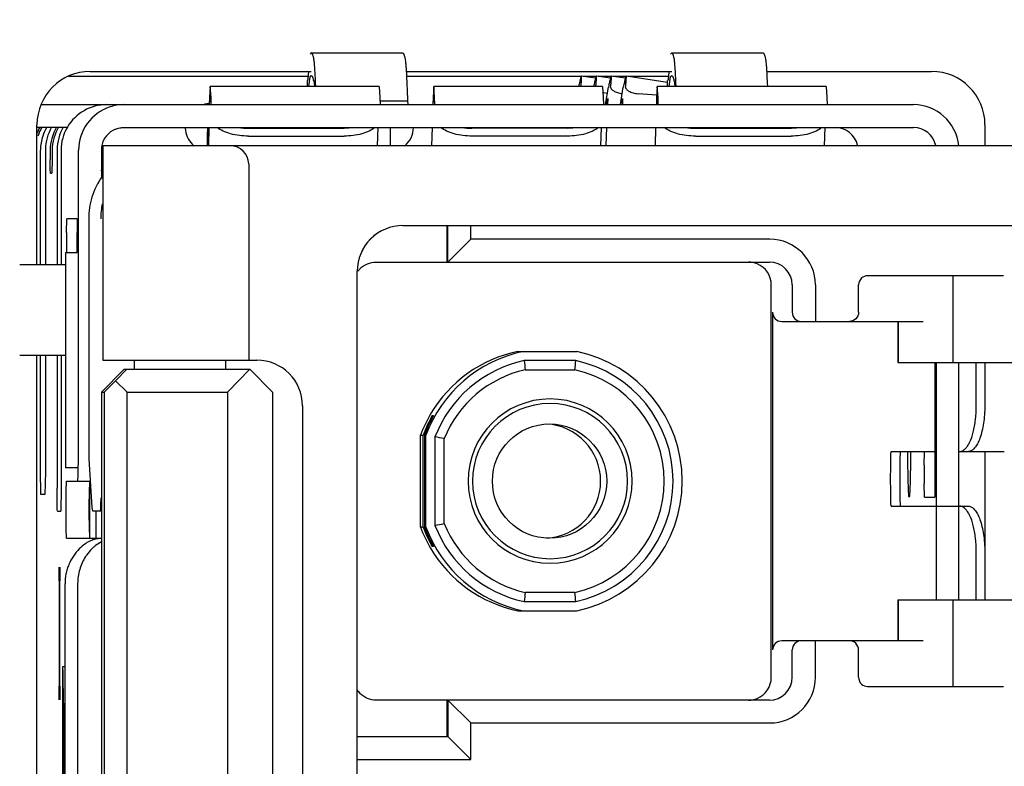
# Model space of a CAD drawing. Header units: inches. Extents: x 0 to 22, y 0 to 17.
# Tile 22 of 65: x 2.016 to 2.441, y 12.928 to 13.25. Entities that reach past the tile are written whole.
import ezdxf

# ---------------------------------------------------------------- set-up
doc = ezdxf.new("R2010")
doc.units = ezdxf.units.IN
doc.header["$LTSCALE"] = 1.21
doc.header["$MEASUREMENT"] = 0
doc.layers.get('0').update_dxf_attribs({"linetype": 'CONTINUOUS'})
doc.layers.add('DETAIL', color=7, linetype='CONTINUOUS')
doc.styles.get("Standard").update_dxf_attribs({"font": 'txt', "width": 0.8})
doc.dimstyles.get("Standard").update_dxf_attribs({"dimtxt": 0.125, "dimasz": 0.18, "dimexe": 0.18, "dimexo": 0.0625, "dimgap": 0.09, "dimtad": 0, "dimtih": 1, "dimtoh": 1, "dimdec": 3, "dimzin": 4, "dimdsep": 46, "dimtxsty": 'STANDARD', "dimblk": '_FILLED', "dimblk1": '_FILLED', "dimblk2": '_FILLED', "dimcen": 0.09, "dimadec": 0, "dimazin": 0, "dimtol": 1, "dimtp": 0.01, "dimtm": 0.01, "dimtfac": 1, "dimtdec": 3, "dimtofl": 0, "dimtmove": 0, "dimatfit": 3, "dimldrblk": '_FILLED', "dimfxl": 1, "dimtolj": 1, "dimtzin": 4, "dimarcsym": 0})

# ---------------------------------------------------------------- blocks, each defined once
blk = doc.blocks.new('_FILLED')
at = {"color": 0, "linetype": 'BYBLOCK'}
blk.add_solid([(0, 0), (-1, 0.1736111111), (-1, -0.1736111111)], dxfattribs=at)

msp = doc.modelspace()

# ---------------------------------------------------------------- linework, layer by layer
at = {"color": 7, "linetype": 'CONTINUOUS'}
for p, q in [((2.1422386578, 13.2355866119), (2.1417348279, 13.2350734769)), ((2.142238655, 13.2355866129), (2.1816022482, 13.2355866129)), ((2.297724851, 13.2355866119), (2.2972210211, 13.2350734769)), ((2.2977248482, 13.2355866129), (2.3370884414, 13.2355866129)), ((2.1408544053, 13.2254427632), (2.0375315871, 13.2254427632)), ((2.1412184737, 13.2211194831), (2.1417348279, 13.2252309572)), ((2.1417348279, 13.2252309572), (2.1422386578, 13.2257440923)), ((2.258806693, 13.2254427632), (2.1833109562, 13.2254427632)), ((2.2648870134, 13.2245920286), (2.2588076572, 13.2255554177)), ((2.2652379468, 13.2254427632), (2.2595183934, 13.2254427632)), ((2.2713182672, 13.2245920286), (2.2652389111, 13.2255554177)), ((2.2716692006, 13.2254427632), (2.2659496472, 13.2254427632)), ((2.2777495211, 13.2245920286), (2.2716701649, 13.2255554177)), ((2.2781004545, 13.2254427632), (2.272380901, 13.2254427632)), ((2.2959775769, 13.2227235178), (2.2781014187, 13.2255554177)), ((2.2963405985, 13.2254427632), (2.2788121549, 13.2254427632)), ((2.2967046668, 13.2211194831), (2.2972210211, 13.2252309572)), ((2.2972210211, 13.2252309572), (2.297724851, 13.2257440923)), ((2.0986577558, 13.2210087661), (2.0983361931, 13.2162616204)), ((2.1714804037, 13.2210087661), (2.0986577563, 13.2210087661)), ((2.0989793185, 13.2162616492), (2.0986577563, 13.2210087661)), ((2.1404913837, 13.2237216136), (2.1404913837, 13.2210087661)), ((2.1405373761, 13.2236866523), (2.1404913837, 13.2237216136)), ((2.1432807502, 13.2235463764), (2.1435871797, 13.2212542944)), ((2.1714804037, 13.2210087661), (2.1718019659, 13.2162616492)), ((2.1950985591, 13.2210087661), (2.1947769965, 13.2162616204)), ((2.2679212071, 13.2210087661), (2.1950985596, 13.2210087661)), ((2.1954201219, 13.2162616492), (2.1950985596, 13.2210087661)), ((2.2679212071, 13.2210087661), (2.2682427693, 13.2162616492)), ((2.2692348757, 13.2132380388), (2.2704296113, 13.220782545)), ((2.2756716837, 13.2132731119), (2.2768608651, 13.220782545)), ((2.2915393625, 13.2210087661), (2.2912177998, 13.2162616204)), ((2.3643620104, 13.2210087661), (2.291539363, 13.2210087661)), ((2.2918609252, 13.2162616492), (2.291539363, 13.2210087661)), ((2.2959775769, 13.2210087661), (2.2959775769, 13.2237216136)), ((2.2960235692, 13.2236866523), (2.2959775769, 13.2237216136)), ((2.2987669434, 13.2235463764), (2.2990733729, 13.2212542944)), ((2.3643620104, 13.2210087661), (2.3646835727, 13.2162616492)), ((2.0983361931, 13.2162616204), (2.0982411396, 13.2132380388)), ((2.0983863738, 13.213296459), (2.0986577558, 13.2170717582)), ((2.0986577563, 13.2170717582), (2.0989291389, 13.2132964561)), ((2.0990743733, 13.2132380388), (2.0989793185, 13.2162616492)), ((2.1718019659, 13.2162616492), (2.1718970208, 13.2132380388)), ((2.1947769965, 13.2162616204), (2.1946819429, 13.2132380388)), ((2.1948271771, 13.213296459), (2.1950985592, 13.2170717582)), ((2.1950985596, 13.2170717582), (2.1953699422, 13.2132964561)), ((2.1955151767, 13.2132380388), (2.1954201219, 13.2162616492)), ((2.2682427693, 13.2162616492), (2.2683378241, 13.2132380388)), ((2.2699812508, 13.2179857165), (2.2684494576, 13.2182658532)), ((2.2694644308, 13.2137000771), (2.2701269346, 13.2158343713)), ((2.2701307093, 13.2158340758), (2.2700798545, 13.2133125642)), ((2.2701269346, 13.2158343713), (2.2701306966, 13.2158339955)), ((2.2763096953, 13.2152972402), (2.2765581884, 13.2158343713)), ((2.2765619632, 13.2158340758), (2.2765064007, 13.2132603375)), ((2.2765581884, 13.2158343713), (2.2765619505, 13.2158339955)), ((2.291296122, 13.217359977), (2.2832980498, 13.2179432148)), ((2.2912177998, 13.2162616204), (2.2911227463, 13.2132380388)), ((2.2912679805, 13.213296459), (2.2915393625, 13.2170717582)), ((2.291539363, 13.2170717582), (2.2918107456, 13.2132964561)), ((2.29195598, 13.2132380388), (2.2918609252, 13.2162616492)), ((2.3646835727, 13.2162616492), (2.3647786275, 13.2132380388)), ((2.0256080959, 13.2132380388), (2.4020015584, 13.2132380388)), ((2.1718019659, 13.214881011), (2.1837467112, 13.214881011)), ((2.1837467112, 13.214881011), (2.1838745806, 13.2132380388)), ((2.27580657, 13.2133125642), (2.2763096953, 13.2152972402)), ((2.0371788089, 13.2033955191), (2.023881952, 13.2033955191)), ((2.0615064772, 13.2033955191), (2.4020015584, 13.2033955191)), ((2.0975285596, 13.199852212), (2.097587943, 13.2033846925)), ((2.0979317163, 13.2033955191), (2.0976841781, 13.1955215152)), ((2.0980746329, 13.2033955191), (2.0978270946, 13.1955215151)), ((2.1151392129, 13.2030781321), (2.1564709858, 13.2030781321)), ((2.1564709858, 13.2030781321), (2.1607853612, 13.203380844)), ((2.1708972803, 13.2033955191), (2.1706497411, 13.1955214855)), ((2.1763200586, 13.2033955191), (2.176255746, 13.199852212)), ((2.1943725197, 13.2033955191), (2.1941249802, 13.195521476)), ((2.1942678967, 13.1955214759), (2.1945154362, 13.2033955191)), ((2.2529117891, 13.2030781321), (2.2115800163, 13.2030781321)), ((2.2529117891, 13.2030781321), (2.2572261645, 13.203380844)), ((2.2673380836, 13.2033955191), (2.2670905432, 13.1955214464)), ((2.2694453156, 13.1956171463), (2.2697601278, 13.2033955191)), ((2.290813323, 13.2033955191), (2.2905657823, 13.1955214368)), ((2.2907086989, 13.1955214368), (2.2909562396, 13.2033955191)), ((2.3080208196, 13.2030781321), (2.3493525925, 13.2030781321)), ((2.3493525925, 13.2030781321), (2.3536669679, 13.203380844)), ((2.363778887, 13.2033955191), (2.3635313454, 13.1955214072)), ((2.0975285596, 13.1955215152), (2.0975285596, 13.199852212)), ((2.1151034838, 13.1996685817), (2.1564352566, 13.1996685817)), ((2.176255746, 13.199852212), (2.176255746, 13.1955214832)), ((2.25287606, 13.1996685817), (2.2115442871, 13.1996685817)), ((2.3079850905, 13.1996685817), (2.3493168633, 13.1996685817)), ((2.0522399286, 13.1955215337), (2.052239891, 13.1030018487)), ((2.4796568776, 13.1955213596), (2.0522399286, 13.1955215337)), ((2.0254035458, 13.144340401), (2.0254035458, 13.1935529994)), ((2.0275187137, 13.1935529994), (2.0275187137, 13.144340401)), ((2.0296052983, 13.1935529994), (2.0296052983, 13.1896159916)), ((2.0304627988, 13.1935529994), (2.0304627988, 13.1896159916)), ((2.0325493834, 13.1935529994), (2.0325493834, 13.144340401)), ((2.0342999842, 13.1935529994), (2.0342999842, 13.144340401)), ((2.0418246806, 13.0705215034), (2.0418246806, 13.1935529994)), ((2.0516655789, 13.1935529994), (2.0516655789, 13.1814346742)), ((2.0296366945, 13.1854402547), (2.0296052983, 13.1896159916)), ((2.0304627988, 13.1896159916), (2.0303556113, 13.1837104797)), ((2.1152320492, 13.1876474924), (2.1152320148, 13.1030018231)), ((2.0297124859, 13.1837104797), (2.0296366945, 13.1854402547)), ((2.0297124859, 13.1837104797), (2.0303556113, 13.1837104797)), ((2.0366510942, 13.1581199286), (2.0367582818, 13.1640254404)), ((2.0411815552, 13.1640254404), (2.0367582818, 13.1640254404)), ((2.0411815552, 13.1640254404), (2.0412887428, 13.1581199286)), ((2.046210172, 13.1640254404), (2.046210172, 13.0604200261)), ((2.1817726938, 13.1610726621), (2.4754799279, 13.1610725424)), ((2.2007945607, 13.1610726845), (2.2007945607, 13.1492616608)), ((2.2011161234, 13.145324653), (2.2011161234, 13.1610726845)), ((2.2111356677, 13.1551671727), (2.2111356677, 13.1610726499)), ((2.0366510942, 13.1581199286), (2.0366510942, 13.1502459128)), ((2.0412887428, 13.1502459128), (2.0412887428, 13.1581199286)), ((2.2011161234, 13.145324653), (2.2111356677, 13.1551671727)), ((2.3400514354, 13.1551671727), (2.2111356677, 13.1551671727)), ((2.0361672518, 13.1494070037), (2.0361672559, 13.0564936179)), ((2.0361688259, 13.1494070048), (2.0412410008, 13.1494070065)), ((2.2007945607, 13.1492616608), (2.2007231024, 13.145324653)), ((2.0164406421, 13.144340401), (2.036167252, 13.144340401)), ((2.1702163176, 13.145324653), (2.3398727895, 13.145324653)), ((2.1620874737, 12.7142222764), (2.1620876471, 13.1413876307)), ((2.4408440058, 13.1394191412), (2.3822253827, 13.1394191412)), ((2.4191583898, 13.1020175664), (2.4191583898, 13.1394191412)), ((2.3407099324, 12.9661907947), (2.3407099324, 13.1354821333)), ((2.3497136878, 13.1354821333), (2.3497136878, 13.1236711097)), ((2.3597332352, 13.1354821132), (2.3597332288, 13.1197341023)), ((2.3783445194, 13.1236711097), (2.3783445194, 13.1354821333)), ((2.3412815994, 13.1236711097), (2.3412815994, 12.9780018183)), ((2.3452179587, 13.1197341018), (2.4062863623, 13.1197341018)), ((2.3952944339, 13.1197341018), (2.3952944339, 13.1020175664)), ((2.3956096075, 13.1020175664), (2.3956096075, 13.1197341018)), ((2.0361672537, 13.1049703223), (2.0164406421, 13.1049703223)), ((2.0254035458, 13.0549061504), (2.0254035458, 13.1049703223)), ((2.0275187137, 13.1049703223), (2.0275187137, 13.0549061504)), ((2.0325493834, 13.1049703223), (2.0325493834, 13.0477603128)), ((2.0342999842, 13.1049703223), (2.0342999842, 13.0477603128)), ((2.2313410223, 13.1067419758), (2.2567641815, 13.1067419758)), ((2.052239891, 13.1030018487), (2.1187775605, 13.1030018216)), ((2.0660302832, 13.0990648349), (2.0660302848, 13.1030018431)), ((2.105400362, 13.0990648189), (2.1054003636, 13.1030018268)), ((2.2563544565, 13.1028049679), (2.2340731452, 13.1028049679)), ((2.3952944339, 13.1020175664), (2.4704067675, 13.1020175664)), ((2.4111993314, 13.1020175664), (2.4111993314, 13.0636317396)), ((2.4118424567, 13.1020175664), (2.4118424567, 12.9996553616)), ((2.421683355, 12.9996553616), (2.421683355, 13.1020175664)), ((2.4291225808, 13.0833169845), (2.4291225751, 13.1020175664)), ((2.4327971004, 13.1020175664), (2.4327971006, 13.0833168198)), ((2.0517131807, 13.0892223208), (2.061554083, 13.0990648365)), ((2.0578305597, 13.0941435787), (2.0626616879, 13.0990648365)), ((2.061554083, 13.0990648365), (2.1158025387, 13.0990648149)), ((2.1158025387, 13.0990648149), (2.1061402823, 13.0892222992)), ((2.1158025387, 13.0990648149), (2.125464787, 13.0892222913)), ((2.234569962, 13.0988679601), (2.2560005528, 13.0988679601)), ((2.0528207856, 13.0892223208), (2.0578305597, 13.0941435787)), ((2.0628403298, 13.0892223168), (2.0578305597, 13.0941435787)), ((2.0517131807, 13.0892223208), (2.0517130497, 12.7663876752)), ((2.0517131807, 13.0892223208), (2.0528207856, 13.0892223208)), ((2.0528207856, 13.0892223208), (2.0528206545, 12.7663876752)), ((2.0628401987, 12.7663876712), (2.0628403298, 13.0892223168)), ((2.0628403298, 13.0892223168), (2.1061402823, 13.0892222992)), ((2.1061402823, 13.0892222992), (2.1061401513, 12.7663876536)), ((2.125464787, 13.0892222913), (2.125464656, 12.7663876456)), ((2.1384634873, 13.0833167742), (2.138463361, 12.7722931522)), ((2.1944509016, 13.0780162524), (2.1944509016, 13.0790870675)), ((2.1944509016, 13.0790870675), (2.1950225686, 13.0790870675)), ((2.1893569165, 13.0310375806), (2.1893569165, 13.0706353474)), ((2.1893569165, 13.0706353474), (2.1905145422, 13.0706353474)), ((2.1905145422, 13.0310375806), (2.1905145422, 13.0706353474)), ((2.1910862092, 13.0706353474), (2.1910862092, 13.0310375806)), ((2.1910862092, 13.0706353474), (2.1916793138, 13.0706353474)), ((2.1916793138, 13.0310375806), (2.1916793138, 13.0706353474)), ((2.1956156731, 13.0699177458), (2.1956156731, 13.0317551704)), ((2.1996234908, 13.0325007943), (2.1996234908, 13.0691721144)), ((2.3924173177, 13.0636318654), (2.4111993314, 13.063631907)), ((2.4066688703, 13.0577262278), (2.4067760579, 13.0636317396)), ((2.4111993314, 13.0636317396), (2.4113065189, 13.0577262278)), ((2.421683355, 13.0636319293), (2.4412364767, 13.0636317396)), ((2.0462115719, 13.0604215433), (2.0462108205, 13.0604013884)), ((2.0462108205, 13.0604013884), (2.0476345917, 13.0393826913)), ((2.0255132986, 13.0458251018), (2.0254035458, 13.0549061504)), ((2.0275187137, 13.0549061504), (2.0273400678, 13.0450636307)), ((2.0412410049, 13.0564936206), (2.03616883, 13.056493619)), ((2.4066688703, 13.0577262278), (2.4066688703, 13.049852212)), ((2.4113065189, 13.0577262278), (2.4113065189, 13.049852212)), ((2.0366886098, 13.050836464), (2.0468587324, 13.050836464)), ((2.0465295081, 13.050836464), (2.0463097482, 13.0407164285)), ((2.0465302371, 13.050836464), (2.0465302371, 13.0262301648)), ((2.4067760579, 13.0439467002), (2.4066688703, 13.049852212)), ((2.4113065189, 13.049852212), (2.4111993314, 13.0439467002)), ((2.0255821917, 13.0450636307), (2.0255132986, 13.0458251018)), ((2.0326591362, 13.0386792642), (2.0325493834, 13.0477603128)), ((2.0342999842, 13.0477603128), (2.0341213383, 13.0379177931)), ((2.0273400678, 13.0450636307), (2.0255821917, 13.0450636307)), ((2.051376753, 13.0391943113), (2.0514272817, 13.0419781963)), ((2.4067760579, 13.0439467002), (2.4111993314, 13.0439467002)), ((2.0327280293, 13.0379177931), (2.0326591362, 13.0386792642)), ((2.0327280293, 13.0379177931), (2.0341213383, 13.0379177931)), ((2.0476345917, 13.0393826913), (2.0478195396, 13.0380411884)), ((2.0478195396, 13.0380411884), (2.05171316, 13.0380411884)), ((2.0494451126, 13.0262301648), (2.0494451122, 13.0380411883)), ((2.0513262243, 13.0380411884), (2.051376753, 13.0391943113)), ((2.392417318, 13.0400098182), (2.4257298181, 13.0400098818)), ((2.4243588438, 13.0389348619), (2.423889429, 13.0393353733)), ((2.0463094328, 13.0364489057), (2.0465295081, 13.0262301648)), ((2.1905145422, 13.0310375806), (2.1893569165, 13.0310375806)), ((2.1916793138, 13.0310375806), (2.1910862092, 13.0310375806)), ((2.0366886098, 13.0262301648), (2.0366118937, 13.0269790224)), ((2.0366886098, 13.0262301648), (2.0517131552, 13.0262301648)), ((2.051688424, 13.0247084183), (2.0491774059, 13.0230565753)), ((2.1944509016, 13.0225858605), (2.1944509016, 13.0236566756)), ((2.1950225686, 13.0225858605), (2.1944509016, 13.0225858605)), ((2.4291226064, 12.9996553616), (2.4291226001, 13.0203248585)), ((2.4327971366, 13.0203246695), (2.4327971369, 12.9996553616)), ((2.0334104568, 13.0078124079), (2.0335176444, 13.0137179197)), ((2.0336962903, 13.0137179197), (2.0338034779, 13.0078124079)), ((2.0334104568, 13.0078124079), (2.0334104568, 12.9623644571)), ((2.0338034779, 12.9623644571), (2.0338034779, 13.0078124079)), ((2.0359889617, 12.8490648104), (2.0359889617, 13.0065451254)), ((2.0414417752, 13.0065451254), (2.0414417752, 12.8490648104)), ((2.2340731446, 12.9988679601), (2.2563544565, 12.9988679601)), ((2.2560005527, 13.0028049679), (2.234569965, 13.0028049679)), ((2.3952944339, 12.9996553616), (2.4704067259, 12.9996553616)), ((2.3952944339, 12.9996553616), (2.3952944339, 12.9819388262)), ((2.3956096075, 12.9819388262), (2.3956096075, 12.9996553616)), ((2.4191583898, 12.9622537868), (2.4191583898, 12.9996553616)), ((2.2313410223, 12.9949309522), (2.2567641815, 12.9949309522)), ((2.4062863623, 12.9819388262), (2.3452179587, 12.9819388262)), ((2.359733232, 12.9661907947), (2.359733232, 12.9819388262)), ((2.3497136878, 12.9661907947), (2.3497136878, 12.9780018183)), ((2.3783445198, 12.9661907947), (2.3783445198, 12.9780018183)), ((2.0350063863, 12.9708150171), (2.0349232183, 12.9701354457)), ((2.0349232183, 12.9701354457), (2.0349232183, 12.8854747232)), ((2.0350062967, 12.9708153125), (2.0359889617, 12.9708153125)), ((2.0335176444, 12.9564589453), (2.0334104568, 12.9623644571)), ((2.0338034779, 12.9623644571), (2.0336962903, 12.9564589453)), ((2.3822253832, 12.9622537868), (2.4408440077, 12.9622537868)), ((2.3398727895, 12.956348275), (2.1702163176, 12.956348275)), ((2.2007231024, 12.956348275), (2.2007945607, 12.9524112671)), ((2.2011161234, 12.956348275), (2.2011161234, 12.9406002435)), ((2.2111356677, 12.9465057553), (2.2011161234, 12.956348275)), ((2.0352921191, 12.9550672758), (2.0352921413, 12.9005428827)), ((2.2007945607, 12.9524112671), (2.2007945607, 12.9406002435)), ((2.2111356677, 12.9307577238), (2.2111356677, 12.9465057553)), ((2.2111356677, 12.9465057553), (2.3400514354, 12.9465057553)), ((2.1620990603, 12.9406002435), (2.2011161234, 12.9406002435)), ((2.2111356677, 12.9307577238), (2.2011161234, 12.9406002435)), ((2.1620990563, 12.9307577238), (2.2111356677, 12.9307577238))]:
    msp.add_line(p, q, dxfattribs=at)
at = {"color": 3, "linetype": 'CONTINUOUS'}
for p, q in [((2.046881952, 13.2275601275), (2.1422386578, 13.2275601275)), ((2.1831848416, 13.2275601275), (2.297724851, 13.2275601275)), ((2.3386710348, 13.2275601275), (2.409881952, 13.2275601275)), ((2.023881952, 13.144340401), (2.023881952, 13.2045601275)), ((2.432881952, 13.2045601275), (2.432881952, 13.1955213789)), ((2.023881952, 12.7506396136), (2.023881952, 13.1049703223)), ((2.432881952, 13.0636317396), (2.432881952, 12.9996553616))]:
    msp.add_line(p, q, dxfattribs=at)
at = {"color": 7, "linetype": 'CONTINUOUS'}
msp.add_circle((2.2450387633, 13.0508356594), 0.0246451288, dxfattribs=at)
at = {"color": 3, "linetype": 'CONTINUOUS'}
for centre, start, end in [((2.046881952, 13.2045601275), 90, 180), ((2.409881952, 13.2045601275), 0, 90)]:
    msp.add_arc(centre, 0.023, start, end, dxfattribs=at)
at = {"color": 7, "linetype": 'CONTINUOUS'}
for centre, radius, start, end in [((2.1254237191, 13.2193234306), 0.0183495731, 13.3052342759, 14.0330993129), ((2.2809099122, 13.2193234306), 0.0183495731, 13.3052342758, 14.0330993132), ((2.2709403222, 13.2279548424), 0.0100040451, 253.6810344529, 255.5824979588), ((2.0539836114, 13.1935555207), 0.0196825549, 90.0053286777, 149.6489494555), ((2.0615110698, 13.1935527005), 0.019686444, 108.0691000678, 179.9991301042), ((2.061521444, 13.1934668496), 0.0197711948, 90.0433727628, 108.02051508), ((2.0981419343, 13.2032750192), 0.0103580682, 99.2424074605, 101.2896114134), ((2.0981280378, 13.2033664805), 0.0102655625, 92.1351835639, 99.2478416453), ((2.0981155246, 13.2036000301), 0.0100317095, 90.0022356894, 92.1134624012), ((2.3356299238, 13.1982802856), 0.0679385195, 166.8814372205, 167.2167759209), ((2.4020002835, 13.193555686), 0.0196820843, 5.7949354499, 89.996288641), ((2.0421476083, 13.1935516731), 0.0196886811, 149.6460759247, 159.0571221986), ((2.0429720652, 13.1935675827), 0.0196521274, 149.6372763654, 161.9540678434), ((2.0450586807, 13.193567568), 0.0196521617, 149.6374265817, 161.9562808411), ((2.0472014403, 13.1935545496), 0.019682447, 149.6451853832, 178.6714916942), ((2.0493072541, 13.1935493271), 0.0197019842, 149.6604809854, 179.9893202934), ((2.0501597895, 13.1935506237), 0.0196969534, 149.6562995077, 179.9930894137), ((2.0522494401, 13.1935497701), 0.0197000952, 149.6588030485, 179.1998704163), ((2.0539969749, 13.1935506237), 0.0196969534, 149.6562995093, 179.9930894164), ((2.0981233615, 13.2033973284), 0.0102423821, 181.6337103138, 224.9793251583), ((2.1151102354, 13.2338316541), 0.0307535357, 261.9540005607, 270.0539869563), ((2.1760502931, 13.2033962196), 0.0102388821, 308.6293139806, 359.9960804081), ((2.2115510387, 13.2338316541), 0.0307535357, 261.9540005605, 270.0539869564), ((2.3079918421, 13.2338316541), 0.0307535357, 261.9540005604, 270.0539869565), ((2.3683297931, 13.193555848), 0.0098394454, 12.6041834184, 89.999422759), ((2.4020014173, 13.1935558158), 0.0098394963, 11.7548110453, 89.9991779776), ((2.0451935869, 13.1935357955), 0.0197902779, 161.9897960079, 178.9987197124), ((2.0615056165, 13.1935568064), 0.0098381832, 112.6844050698, 168.0391806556), ((2.0614869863, 13.1935483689), 0.0098214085, 167.9685025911, 179.9729865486), ((2.0981091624, 13.2033892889), 0.010226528, 225.0036957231, 231.3930120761), ((2.1073580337, 13.1876474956), 0.0078740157, 359.99997674, 89.9999767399), ((2.0448089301, 13.1935528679), 0.0194053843, 179.0292727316, 179.9996115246), ((2.04694173, 13.1935527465), 0.0194230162, 178.6484120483, 179.9992539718), ((2.0519468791, 13.193552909), 0.0193974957, 179.196661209, 179.9997328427), ((2.0558270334, 13.1718994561), 0.0196850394, 100.6144658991, 102.313995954), ((2.0691532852, 13.1758263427), 0.0197114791, 150.1897617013, 153.9119057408), ((2.0829124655, 13.16408353), 0.0314852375, 168.4385403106, 180.1057103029), ((2.1817726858, 13.1413876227), 0.0196850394, 89.9999767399, 179.99997674), ((2.1817841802, 13.1413876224), 0.0196850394, 89.9999767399, 179.99997674), ((2.3400482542, 13.135482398), 0.0196849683, 359.9991709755, 89.9902610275), ((2.35738262, 13.1502469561), 0.3207315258, 180.0001863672, 180.1524957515), ((1.7205626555, 13.1502469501), 0.3207260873, 359.8471492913, 359.999814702), ((2.3308656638, 13.1354812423), 0.0098442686, 0.0051855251, 67.3034197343), ((2.3398719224, 13.1354830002), 0.0098417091, 359.9949529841, 89.9949522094), ((2.1702277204, 13.135477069), 0.0098533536, 135.0213479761, 143.888730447), ((2.3452184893, 13.1236709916), 0.0039368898, 179.9982814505, 269.9922792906), ((2.2452194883, 13.0508426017), 0.0570814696, 101.6802092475, 159.7116416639), ((2.2428952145, 13.0508474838), 0.0570762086, 101.6793565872, 149.522932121), ((2.2452018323, 13.050836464), 0.0570893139, 281.6851348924, 78.3148651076), ((2.1187780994, 13.0833167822), 0.0196850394, 359.99997674, 89.9533387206), ((2.2452190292, 13.0508423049), 0.0531446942, 102.1063890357, 158.9652683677), ((3.1854354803, 13.2208589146), 0.9586589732, 187.0736376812, 187.3108054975), ((1.3124072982, 13.1856734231), 0.9475776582, 354.7438931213, 354.9829063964), ((2.2452014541, 13.0508354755), 0.0531534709, 282.1123470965, 77.8876529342), ((2.2452899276, 13.0508419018), 0.0492079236, 102.582796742, 158.1298045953), ((2.2452737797, 13.0508373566), 0.0492162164, 282.5889294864, 77.411070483), ((2.2452916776, 13.0508364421), 0.0354337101, 90.0103790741, 269.989620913), ((2.2452555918, 13.0508364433), 0.0334651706, 90.0103790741, 269.989620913), ((2.2452434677, 13.0508364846), 0.0334651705, 270.0103790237, 89.9896209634), ((2.2452788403, 13.0508364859), 0.0354337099, 270.0103790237, 89.9896209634), ((2.2430621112, 13.0507565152), 0.0572661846, 149.5291845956, 159.6881038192), ((2.2441495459, 13.0507975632), 0.0571861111, 150.3505660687, 159.7022610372), ((2.2447212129, 13.0507975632), 0.0571861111, 150.3505660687, 159.7022610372), ((2.2424224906, 13.050836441), 0.024645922, 273.0600649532, 86.9446897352), ((2.0936268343, 12.5105770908), 0.56856283, 79.2555365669, 79.6663474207), ((2.0672366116, 13.04169032), 0.0158119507, 172.7333541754, 178.9568012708), ((2.7188838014, 13.0385329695), 0.6725775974, 179.8139943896, 180.1775382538), ((2.2430621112, 13.0509164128), 0.0572661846, 200.3118961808, 210.4708154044), ((2.2441495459, 13.0508753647), 0.0571861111, 200.2977389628, 209.6494339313), ((2.2447212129, 13.0508753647), 0.0571861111, 200.2977389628, 209.6494339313), ((2.2452194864, 13.0508303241), 0.0570814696, 200.2883569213, 258.3197921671), ((2.0936290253, 13.5910896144), 0.5685563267, 280.3335476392, 280.744363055), ((2.2452190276, 13.0508306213), 0.0531446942, 201.0347304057, 257.8936121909), ((2.2452899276, 13.0508310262), 0.0492079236, 201.8701954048, 257.4172032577), ((2.0603303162, 13.0089976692), 0.0179454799, 128.4249182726, 130.8799028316), ((2.2428952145, 13.0508254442), 0.0570762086, 210.477067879, 258.3206434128), ((2.0624702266, 13.0069359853), 0.0209246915, 145.1347129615, 147.2640450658), ((3.1854357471, 12.8808130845), 0.958659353, 172.6891414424, 172.9263091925), ((1.3124067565, 12.9159994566), 0.9475782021, 5.0170936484, 5.2561067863), ((2.3452184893, 12.9780019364), 0.0039368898, 90.0077207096, 180.0017185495), ((2.3308656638, 12.9661916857), 0.0098442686, 292.6965802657, 359.9948144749), ((2.3398719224, 12.9661899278), 0.0098417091, 270.0050477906, 0.0050470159), ((2.3400481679, 12.9661905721), 0.0196850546, 270.0090313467, 0.0005893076), ((2.170248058, 12.9662128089), 0.009879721, 212.7786376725, 224.9648169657)]:
    msp.add_arc(centre, radius, start, end, dxfattribs=at)
for centre, major_axis, ratio, start_param, end_param in [((2.3537215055, 13.1236711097), (0.0040078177, -0), 0.982332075, -3.1415926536, -1.5707963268), ((2.0522379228, 13.0065451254), (0, 0.0196850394), 0.7952748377, 0.2946906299, 0.7002383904), ((2.3537215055, 12.9780018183), (0.0040078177, 0), 0.982332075, 1.5707963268, 3.1415926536)]:
    msp.add_ellipse(centre, major_axis=major_axis, ratio=ratio, start_param=start_param, end_param=end_param, dxfattribs=at)
for points, knots in [([(2.1432807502, 13.2333888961), (2.1432399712, 13.2335611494), (2.143159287, 13.2338832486), (2.1430303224, 13.2343303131), (2.1429015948, 13.2347092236), (2.1427731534, 13.2350202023), (2.1426450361, 13.2352640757), (2.1425163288, 13.2354417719), (2.1423843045, 13.2355564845), (2.1422836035, 13.2355866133), (2.1422386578, 13.2355866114)], [0, 0, 0, 0, 0.2106376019, 0.3950476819, 0.5535340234, 0.6865894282, 0.7950702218, 0.8805973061, 0.9465170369, 1, 1, 1, 1]), ([(2.1441505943, 13.2213224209), (2.1440885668, 13.2228354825), (2.1439922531, 13.224980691), (2.1438414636, 13.2276726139), (2.143734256, 13.2293147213), (2.1436262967, 13.2307011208), (2.1435185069, 13.2318297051), (2.1434109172, 13.2326981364), (2.1433280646, 13.2331890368), (2.1432807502, 13.2333888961)], [0, 0, 0, 0, 0.3752955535, 0.5321628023, 0.6681774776, 0.7831128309, 0.8767904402, 0.949099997, 1, 1, 1, 1]), ([(2.181602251, 13.2355866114), (2.1816471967, 13.2355866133), (2.1817478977, 13.2355564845), (2.181879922, 13.2354417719), (2.1820086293, 13.2352640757), (2.1821367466, 13.2350202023), (2.182265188, 13.2347092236), (2.1823939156, 13.2343303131), (2.1825228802, 13.2338832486), (2.1826035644, 13.2335611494), (2.1826443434, 13.2333888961)], [0, 0, 0, 0, 0.0534829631, 0.1194026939, 0.2049297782, 0.3134105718, 0.4464659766, 0.6049523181, 0.7893623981, 1, 1, 1, 1]), ([(2.1826443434, 13.2333888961), (2.1826725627, 13.2332696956), (2.1827255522, 13.2329936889), (2.1828298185, 13.2322962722), (2.1829517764, 13.2311526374), (2.1830897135, 13.229458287), (2.1832265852, 13.2273387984), (2.1833622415, 13.2248001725), (2.1834955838, 13.2218499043), (2.1836261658, 13.2184977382), (2.1837066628, 13.2161299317), (2.1837467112, 13.214881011)], [0, 0, 0, 0, 0.0198096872, 0.0454171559, 0.1140283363, 0.2057394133, 0.3203292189, 0.4574853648, 0.6168632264, 0.7979231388, 1, 1, 1, 1]), ([(2.2987669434, 13.2333888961), (2.2987261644, 13.2335611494), (2.2986454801, 13.2338832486), (2.2985165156, 13.2343303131), (2.298387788, 13.2347092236), (2.2982593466, 13.2350202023), (2.2981312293, 13.2352640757), (2.298002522, 13.2354417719), (2.2978704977, 13.2355564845), (2.2977697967, 13.2355866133), (2.297724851, 13.2355866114)], [0, 0, 0, 0, 0.2106376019, 0.3950476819, 0.5535340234, 0.6865894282, 0.7950702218, 0.8805973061, 0.9465170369, 1, 1, 1, 1]), ([(2.2996367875, 13.2213224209), (2.29957476, 13.2228354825), (2.2994784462, 13.224980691), (2.2993276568, 13.2276726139), (2.2992204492, 13.2293147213), (2.2991124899, 13.2307011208), (2.2990047, 13.2318297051), (2.2988971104, 13.2326981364), (2.2988142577, 13.2331890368), (2.2987669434, 13.2333888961)], [0, 0, 0, 0, 0.3752955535, 0.5321628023, 0.6681774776, 0.7831128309, 0.8767904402, 0.949099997, 1, 1, 1, 1]), ([(2.3370884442, 13.2355866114), (2.3371333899, 13.2355866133), (2.3372340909, 13.2355564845), (2.3373661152, 13.2354417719), (2.3374948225, 13.2352640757), (2.3376229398, 13.2350202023), (2.3377513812, 13.2347092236), (2.3378801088, 13.2343303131), (2.3380090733, 13.2338832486), (2.3380897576, 13.2335611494), (2.3381305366, 13.2333888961)], [0, 0, 0, 0, 0.0534829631, 0.1194026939, 0.2049297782, 0.3134105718, 0.4464659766, 0.6049523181, 0.7893623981, 1, 1, 1, 1]), ([(2.3381305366, 13.2333888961), (2.3381778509, 13.2331890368), (2.3382607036, 13.2326981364), (2.3383682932, 13.2318297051), (2.3384760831, 13.2307011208), (2.3385840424, 13.2293147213), (2.33869125, 13.2276726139), (2.3388420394, 13.224980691), (2.3389383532, 13.2228354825), (2.3390003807, 13.2213224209)], [0, 0, 0, 0, 0.050900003, 0.1232095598, 0.2168871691, 0.3318225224, 0.4678371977, 0.6247044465, 1, 1, 1, 1]), ([(2.1410045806, 13.2274470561), (2.1409873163, 13.227163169), (2.1409530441, 13.2266311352), (2.1408978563, 13.2258873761), (2.1408424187, 13.225252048), (2.1407870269, 13.2247258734), (2.1407317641, 13.2243095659), (2.1406830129, 13.2240315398), (2.1406415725, 13.2238653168), (2.140613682, 13.22378077), (2.1405868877, 13.2237234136), (2.1405637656, 13.2236956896), (2.1405517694, 13.2236897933)], [0, 0, 0, 0, 0.2243397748, 0.4205256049, 0.5882636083, 0.727374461, 0.8377949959, 0.9195445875, 0.9497496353, 0.9729665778, 0.9894562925, 1, 1, 1, 1]), ([(2.1422386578, 13.2257440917), (2.1422810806, 13.2257440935), (2.1423753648, 13.2257176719), (2.1425008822, 13.225615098), (2.1426230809, 13.2254554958), (2.1427446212, 13.2252365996), (2.1428663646, 13.2249575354), (2.1429883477, 13.2246175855), (2.1431105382, 13.2242165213), (2.1431870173, 13.2239274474), (2.143225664, 13.2237728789)], [0, 0, 0, 0, 0.0556167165, 0.1230198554, 0.2092908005, 0.3178771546, 0.4504940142, 0.6080635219, 0.7911212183, 1, 1, 1, 1]), ([(2.2588076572, 13.2255554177), (2.2587960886, 13.2255572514), (2.2587753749, 13.2255440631), (2.2587550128, 13.2255194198), (2.2587254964, 13.2254742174), (2.2586874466, 13.2253944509), (2.2586386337, 13.2252711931), (2.258584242, 13.2251124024), (2.2584970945, 13.2248310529), (2.2583767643, 13.2243912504), (2.2582193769, 13.2237593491), (2.2580411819, 13.2229920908), (2.2578429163, 13.2220938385), (2.257706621, 13.221451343), (2.257635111, 13.221109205)], [0, 0, 0, 0, 0.0076009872, 0.0135698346, 0.0212947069, 0.0423076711, 0.0709373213, 0.1072424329, 0.15121846, 0.2620470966, 0.4030731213, 0.5737915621, 0.7731784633, 1, 1, 1, 1]), ([(2.2585643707, 13.221109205), (2.2586006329, 13.2214458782), (2.2586668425, 13.2220786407), (2.2587521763, 13.2229655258), (2.2588167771, 13.223725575), (2.25886002, 13.2243546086), (2.2588800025, 13.2247955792), (2.2588832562, 13.2250806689), (2.2588802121, 13.2252431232), (2.2588716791, 13.2253711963), (2.2588600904, 13.2254560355), (2.2588460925, 13.2255064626), (2.2588344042, 13.2255353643), (2.2588189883, 13.2255536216), (2.2588076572, 13.2255554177)], [0, 0, 0, 0, 0.2268810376, 0.4262707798, 0.5969642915, 0.7379435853, 0.8487130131, 0.8926620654, 0.92894636, 0.9575655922, 0.9785846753, 0.9863222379, 0.9923132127, 1, 1, 1, 1]), ([(2.2652389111, 13.2255554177), (2.2652273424, 13.2255572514), (2.2652066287, 13.2255440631), (2.2651862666, 13.2255194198), (2.2651567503, 13.2254742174), (2.2651187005, 13.2253944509), (2.2650698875, 13.2252711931), (2.2650154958, 13.2251124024), (2.2649283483, 13.2248310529), (2.2648080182, 13.2243912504), (2.2646506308, 13.2237593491), (2.2644724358, 13.2229920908), (2.2642741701, 13.2220938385), (2.2641378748, 13.221451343), (2.2640663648, 13.221109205)], [0, 0, 0, 0, 0.0076009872, 0.0135698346, 0.0212947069, 0.0423076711, 0.0709373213, 0.1072424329, 0.15121846, 0.2620470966, 0.4030731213, 0.5737915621, 0.7731784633, 1, 1, 1, 1]), ([(2.2649956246, 13.221109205), (2.2650318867, 13.2214458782), (2.2650980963, 13.2220786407), (2.2651834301, 13.2229655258), (2.265248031, 13.223725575), (2.2652912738, 13.2243546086), (2.2653112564, 13.2247955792), (2.2653145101, 13.2250806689), (2.2653114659, 13.2252431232), (2.265302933, 13.2253711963), (2.2652913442, 13.2254560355), (2.2652773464, 13.2255064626), (2.265265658, 13.2255353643), (2.2652502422, 13.2255536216), (2.2652389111, 13.2255554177)], [0, 0, 0, 0, 0.2268810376, 0.4262707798, 0.5969642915, 0.7379435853, 0.8487130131, 0.8926620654, 0.92894636, 0.9575655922, 0.9785846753, 0.9863222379, 0.9923132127, 1, 1, 1, 1]), ([(2.2716701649, 13.2255554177), (2.271658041, 13.2255573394), (2.2716363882, 13.2255427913), (2.2716152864, 13.2255163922), (2.271584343, 13.2254675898), (2.2715444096, 13.2253817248), (2.2714668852, 13.2251810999), (2.2713596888, 13.2248334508), (2.2712161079, 13.2243029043), (2.2710495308, 13.2236238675), (2.2708604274, 13.2228001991), (2.2706500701, 13.2218368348), (2.2705053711, 13.2211481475), (2.2704294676, 13.220781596)], [0, 0, 0, 0, 0.0074283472, 0.0133525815, 0.0210513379, 0.0420502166, 0.0707002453, 0.1510805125, 0.2620748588, 0.4032951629, 0.5741458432, 0.7734761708, 1, 1, 1, 1]), ([(2.2713912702, 13.220781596), (2.2714308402, 13.2211424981), (2.2715032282, 13.2218211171), (2.2715969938, 13.2227726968), (2.2716685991, 13.2235889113), (2.2717173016, 13.2242648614), (2.2717407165, 13.2247388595), (2.2717458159, 13.2250453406), (2.2717436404, 13.225219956), (2.2717355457, 13.2253576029), (2.271724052, 13.2254487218), (2.2717097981, 13.2255029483), (2.2716979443, 13.2255337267), (2.2716820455, 13.2255535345), (2.2716701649, 13.2255554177)], [0, 0, 0, 0, 0.2265878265, 0.4259226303, 0.5967478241, 0.737924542, 0.848860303, 0.8928722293, 0.9292002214, 0.9578377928, 0.9788397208, 0.9865490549, 0.9924927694, 1, 1, 1, 1]), ([(2.2781014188, 13.2255554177), (2.2780892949, 13.2255573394), (2.278067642, 13.2255427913), (2.2780465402, 13.2255163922), (2.2780155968, 13.2254675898), (2.2779756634, 13.2253817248), (2.277898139, 13.2251810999), (2.2777909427, 13.2248334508), (2.2776473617, 13.2243029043), (2.2774807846, 13.2236238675), (2.2772916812, 13.2228001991), (2.2770813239, 13.2218368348), (2.276936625, 13.2211481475), (2.2768607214, 13.220781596)], [0, 0, 0, 0, 0.0074283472, 0.0133525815, 0.0210513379, 0.0420502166, 0.0707002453, 0.1510805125, 0.2620748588, 0.4032951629, 0.5741458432, 0.7734761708, 1, 1, 1, 1]), ([(2.277822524, 13.220781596), (2.2778620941, 13.2211424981), (2.277934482, 13.2218211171), (2.2780282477, 13.2227726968), (2.278099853, 13.2235889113), (2.2781485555, 13.2242648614), (2.2781719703, 13.2247388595), (2.2781770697, 13.2250453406), (2.2781748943, 13.225219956), (2.2781667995, 13.2253576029), (2.2781553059, 13.2254487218), (2.278141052, 13.2255029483), (2.2781291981, 13.2255337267), (2.2781132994, 13.2255535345), (2.2781014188, 13.2255554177)], [0, 0, 0, 0, 0.2265878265, 0.4259226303, 0.5967478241, 0.737924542, 0.848860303, 0.8928722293, 0.9292002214, 0.9578377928, 0.9788397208, 0.9865490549, 0.9924927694, 1, 1, 1, 1]), ([(2.2964907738, 13.2274470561), (2.2964735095, 13.227163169), (2.2964392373, 13.2266311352), (2.2963840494, 13.2258873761), (2.2963286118, 13.225252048), (2.29627322, 13.2247258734), (2.2962179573, 13.2243095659), (2.2961692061, 13.2240315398), (2.2961277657, 13.2238653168), (2.2960998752, 13.22378077), (2.2960730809, 13.2237234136), (2.2960499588, 13.2236956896), (2.2960379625, 13.2236897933)], [0, 0, 0, 0, 0.2243397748, 0.4205256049, 0.5882636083, 0.727374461, 0.8377949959, 0.9195445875, 0.9497496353, 0.9729665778, 0.9894562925, 1, 1, 1, 1]), ([(2.297724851, 13.2257440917), (2.2977672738, 13.2257440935), (2.2978615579, 13.2257176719), (2.2979870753, 13.225615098), (2.2981092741, 13.2254554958), (2.2982308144, 13.2252365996), (2.2983525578, 13.2249575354), (2.2984745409, 13.2246175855), (2.2985967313, 13.2242165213), (2.2986732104, 13.2239274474), (2.2987118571, 13.2237728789)], [0, 0, 0, 0, 0.0556167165, 0.1230198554, 0.2092908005, 0.3178771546, 0.4504940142, 0.6080635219, 0.7911212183, 1, 1, 1, 1]), ([(2.2713912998, 13.2207818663), (2.2713841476, 13.2207166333), (2.271388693, 13.2205786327), (2.2714473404, 13.2203710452), (2.2715540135, 13.2201601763), (2.271767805, 13.2198622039), (2.2721538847, 13.2194968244), (2.2727505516, 13.219095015), (2.2734910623, 13.2187223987), (2.2743624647, 13.2183965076), (2.2753453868, 13.2181404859), (2.2760409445, 13.2180283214), (2.2764007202, 13.2179870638)], [0, 0, 0, 0, 0.032291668, 0.0670306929, 0.1053799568, 0.1479945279, 0.2469460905, 0.3648382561, 0.5009901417, 0.6539068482, 0.8218043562, 1, 1, 1, 1]), ([(2.2778225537, 13.2207818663), (2.2778150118, 13.2207130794), (2.2778209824, 13.2205669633), (2.277887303, 13.2203477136), (2.2780064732, 13.2201252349), (2.2782446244, 13.2198107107), (2.2786724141, 13.2194273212), (2.2793301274, 13.219009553), (2.2801440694, 13.2186275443), (2.2810984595, 13.2183036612), (2.2821646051, 13.2180647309), (2.2829140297, 13.2179713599), (2.2832981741, 13.2179432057)], [0, 0, 0, 0, 0.0316249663, 0.0658463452, 0.1038773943, 0.1463699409, 0.2455895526, 0.3642763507, 0.5014941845, 0.6555085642, 0.8239697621, 1, 1, 1, 1]), ([(2.0577114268, 13.202634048), (2.0583108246, 13.2028842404), (2.0595601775, 13.2032643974), (2.0608595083, 13.2033955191), (2.0615064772, 13.2033955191)], [0, 0, 0, 0, 0.5009831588, 1, 1, 1, 1]), ([(2.1151034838, 13.1996685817), (2.1125239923, 13.1996685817), (2.1087580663, 13.2001071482), (2.1042855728, 13.2016792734), (2.1024068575, 13.2027652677), (2.1016217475, 13.203379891)], [0, 0, 0, 0, 0.545680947, 0.7890727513, 1, 1, 1, 1]), ([(2.1696836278, 13.2033798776), (2.1689351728, 13.202763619), (2.1671152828, 13.2016737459), (2.1627188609, 13.2000973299), (2.1589941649, 13.1996685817), (2.1564352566, 13.1996685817)], [0, 0, 0, 0, 0.2082390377, 0.450380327, 1, 1, 1, 1]), ([(2.2115442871, 13.1996685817), (2.2089647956, 13.1996685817), (2.2051988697, 13.2001071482), (2.2007263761, 13.2016792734), (2.1988476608, 13.2027652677), (2.1980625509, 13.203379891)], [0, 0, 0, 0, 0.545680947, 0.7890727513, 1, 1, 1, 1]), ([(2.2661244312, 13.2033798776), (2.2653759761, 13.202763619), (2.2635560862, 13.2016737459), (2.2591596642, 13.2000973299), (2.2554349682, 13.1996685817), (2.25287606, 13.1996685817)], [0, 0, 0, 0, 0.2082390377, 0.450380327, 1, 1, 1, 1]), ([(2.3079850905, 13.1996685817), (2.305405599, 13.1996685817), (2.3016396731, 13.2001071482), (2.2971671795, 13.2016792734), (2.2952884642, 13.2027652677), (2.2945033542, 13.203379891)], [0, 0, 0, 0, 0.545680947, 0.7890727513, 1, 1, 1, 1]), ([(2.3625652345, 13.2033798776), (2.3618167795, 13.202763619), (2.3599968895, 13.2016737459), (2.3556004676, 13.2000973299), (2.3518757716, 13.1996685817), (2.3493168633, 13.1996685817)], [0, 0, 0, 0, 0.2082390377, 0.450380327, 1, 1, 1, 1]), ([(2.0520572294, 13.1822908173), (2.0501135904, 13.1795537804), (2.0471732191, 13.1736464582), (2.0462108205, 13.1671388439), (2.0462108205, 13.1640254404)], [0, 0, 0, 0, 0.5188200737, 1, 1, 1, 1]), ([(2.3822253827, 13.1394191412), (2.3813202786, 13.1394191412), (2.3792617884, 13.1386648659), (2.3783445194, 13.1365701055), (2.3783445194, 13.1354821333)], [0, 0, 0, 0, 0.4541241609, 1, 1, 1, 1]), ([(2.3783445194, 13.1236711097), (2.3783445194, 13.1226372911), (2.377488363, 13.1205458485), (2.3754122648, 13.1197341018), (2.3744471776, 13.1197341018)], [0, 0, 0, 0, 0.5171922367, 1, 1, 1, 1]), ([(2.4243588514, 13.0647069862), (2.4247370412, 13.0650702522), (2.4254590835, 13.0659764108), (2.4267559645, 13.0683324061), (2.4280042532, 13.0721604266), (2.4289162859, 13.0774673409), (2.4291225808, 13.081313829), (2.4291225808, 13.0833169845)], [0, 0, 0, 0, 0.0803829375, 0.176049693, 0.4111495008, 0.6929421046, 1, 1, 1, 1]), ([(2.4327971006, 13.0833168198), (2.4327971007, 13.0820363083), (2.4327092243, 13.0795160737), (2.4323184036, 13.0758595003), (2.4316835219, 13.0724841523), (2.4308310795, 13.0695166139), (2.4297928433, 13.0670602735), (2.4286002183, 13.0651957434), (2.4272662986, 13.0639602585), (2.4262062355, 13.06363193), (2.4257297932, 13.063631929)], [0, 0, 0, 0, 0.1733468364, 0.3410455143, 0.4973798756, 0.6377139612, 0.7582864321, 0.857156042, 0.935502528, 1, 1, 1, 1]), ([(2.0414673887, 13.050836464), (2.0414709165, 13.050836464), (2.0414792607, 13.0508449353), (2.0414912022, 13.0508764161), (2.0415063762, 13.050947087), (2.0415223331, 13.051065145), (2.0415391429, 13.0512305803), (2.0415558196, 13.0514419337), (2.0415724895, 13.0516993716), (2.0415889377, 13.0520022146), (2.0416051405, 13.0523498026), (2.041621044, 13.052741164), (2.0416427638, 13.0533474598), (2.0416683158, 13.0542068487), (2.0416960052, 13.0553540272), (2.0417216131, 13.0566472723), (2.0417448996, 13.0580738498), (2.0417655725, 13.0596199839), (2.041783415, 13.0612711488), (2.0418036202, 13.0636376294), (2.0418202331, 13.0667310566), (2.0418246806, 13.0692424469), (2.0418246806, 13.0705215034)], [0, 0, 0, 0, 0.0005372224, 0.0015477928, 0.005275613, 0.0113518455, 0.0197812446, 0.0305529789, 0.0436518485, 0.0590598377, 0.0767399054, 0.096639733, 0.118706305, 0.1691267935, 0.2275660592, 0.2934513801, 0.3661030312, 0.4448369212, 0.5289207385, 0.6175603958, 0.80522254, 1, 1, 1, 1]), ([(2.3924173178, 13.0400098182), (2.3924114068, 13.0400098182), (2.392402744, 13.04003596), (2.3923943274, 13.0400736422), (2.3923841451, 13.040148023), (2.3923692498, 13.0402965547), (2.3923519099, 13.0405551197), (2.3923329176, 13.0409437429), (2.3923144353, 13.0414380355), (2.3922967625, 13.0420319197), (2.3922801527, 13.0427201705), (2.3922586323, 13.0438063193), (2.392236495, 13.0453429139), (2.3922173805, 13.0473586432), (2.3922055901, 13.0495458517), (2.3922016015, 13.051820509), (2.3922055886, 13.0540951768), (2.3922173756, 13.056282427), (2.3922364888, 13.058298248), (2.3922586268, 13.0598349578), (2.3922801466, 13.0609212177), (2.3922967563, 13.0616095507), (2.3923144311, 13.0622035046), (2.3923329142, 13.0626978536), (2.3923519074, 13.0630865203), (2.3923692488, 13.0633451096), (2.3923841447, 13.0634936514), (2.3923943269, 13.0635680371), (2.3924027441, 13.0636057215), (2.3924114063, 13.0636318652), (2.3924173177, 13.0636318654)], [0, 0, 0, 0, 0.0007501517, 0.0026122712, 0.0056484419, 0.0098620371, 0.0218011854, 0.0383483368, 0.059326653, 0.084540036, 0.113761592, 0.1466921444, 0.2224090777, 0.3087853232, 0.4025149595, 0.4999859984, 0.5974568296, 0.6911878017, 0.7775682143, 0.8532912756, 0.8862261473, 0.9154513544, 0.9406671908, 0.9616482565, 0.9781973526, 0.9901373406, 0.9943512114, 0.9973875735, 0.9992498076, 1, 1, 1, 1]), ([(2.396353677, 13.0636318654), (2.3963477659, 13.0636318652), (2.3963391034, 13.0636057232), (2.3963306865, 13.0635680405), (2.3963205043, 13.0634936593), (2.3963056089, 13.063345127), (2.396288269, 13.0630865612), (2.3962692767, 13.0626979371), (2.3962507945, 13.0622036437), (2.3962331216, 13.0616097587), (2.3962165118, 13.0609215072), (2.3961949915, 13.0598353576), (2.3961728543, 13.0582987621), (2.3961537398, 13.0562830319), (2.3961419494, 13.0540958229), (2.3961379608, 13.0518211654), (2.3961419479, 13.0495464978), (2.3961537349, 13.0473592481), (2.3961728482, 13.0453434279), (2.3961949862, 13.0438067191), (2.396216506, 13.04272046), (2.3962331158, 13.0420321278), (2.3962507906, 13.0414381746), (2.3962692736, 13.0409438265), (2.3962882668, 13.0405551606), (2.3963056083, 13.040296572), (2.3963205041, 13.0401480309), (2.3963306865, 13.0400736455), (2.3963391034, 13.0400359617), (2.396347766, 13.0400098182), (2.3963536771, 13.0400098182)], [0, 0, 0, 0, 0.0007501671, 0.0026123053, 0.005648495, 0.0098621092, 0.0218012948, 0.0383484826, 0.0593268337, 0.0845402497, 0.1137618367, 0.1466924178, 0.2224094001, 0.308785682, 0.4025153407, 0.4999863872, 0.597457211, 0.6911881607, 0.7775685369, 0.8532915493, 0.8862263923, 0.9154515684, 0.9406673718, 0.9616484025, 0.9781974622, 0.9901374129, 0.9943512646, 0.9973876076, 0.999249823, 1, 1, 1, 1]), ([(2.4001947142, 13.0439476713), (2.4001842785, 13.0439476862), (2.4001701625, 13.0439685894), (2.4001583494, 13.0439971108), (2.4001409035, 13.044053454), (2.400121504, 13.0441487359), (2.4000989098, 13.0442954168), (2.4000764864, 13.0444832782), (2.4000538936, 13.0447126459), (2.4000313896, 13.044983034), (2.3999996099, 13.0454245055), (2.3999614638, 13.0460763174), (2.3999185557, 13.0469766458), (2.3998766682, 13.0480316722), (2.3998359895, 13.0492369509), (2.3997967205, 13.0505871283), (2.3997590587, 13.0520763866), (2.3997231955, 13.0536986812), (2.3996765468, 13.0561072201), (2.3996247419, 13.0593935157), (2.3995921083, 13.0620961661), (2.3995771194, 13.0635154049)], [0, 0, 0, 0, 0.001597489, 0.0030562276, 0.0050133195, 0.0104713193, 0.0180229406, 0.0276831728, 0.0394462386, 0.0532968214, 0.0692179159, 0.1071994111, 0.1532431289, 0.2071943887, 0.2688280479, 0.3378506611, 0.4139654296, 0.4968751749, 0.586250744, 0.7827317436, 1, 1, 1, 1]), ([(2.400812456, 13.0635240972), (2.400797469, 13.0621042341), (2.400764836, 13.0594003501), (2.4007130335, 13.0561125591), (2.4006663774, 13.0537029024), (2.4006305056, 13.0520798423), (2.4005928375, 13.0505898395), (2.4005535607, 13.0492389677), (2.4005128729, 13.0480331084), (2.4004709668, 13.0469775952), (2.4004280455, 13.0460768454), (2.4003898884, 13.0454247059), (2.400358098, 13.0449830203), (2.400335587, 13.0447125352), (2.400312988, 13.0444831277), (2.400290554, 13.0442952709), (2.4002679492, 13.0441486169), (2.4002485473, 13.0440533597), (2.4002310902, 13.043997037), (2.4002192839, 13.0439685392), (2.4002051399, 13.0439476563), (2.4001947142, 13.0439476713)], [0, 0, 0, 0, 0.2172670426, 0.4137538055, 0.5031296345, 0.5860402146, 0.6621604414, 0.7311891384, 0.7928254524, 0.8467746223, 0.8928203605, 0.9308049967, 0.9467265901, 0.9605761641, 0.9723361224, 0.9819909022, 0.9895377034, 0.9949919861, 0.9969474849, 0.9984047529, 1, 1, 1, 1]), ([(2.4220552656, 13.0636319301), (2.4224546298, 13.063631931), (2.4233234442, 13.0638523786), (2.4240241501, 13.0643854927), (2.4243588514, 13.0647069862)], [0, 0, 0, 0, 0.4625172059, 1, 1, 1, 1]), ([(2.0366118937, 13.0269790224), (2.0365968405, 13.0272819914), (2.0365714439, 13.0279955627), (2.0365266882, 13.0298005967), (2.0364975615, 13.0319506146), (2.0364772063, 13.0343802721), (2.0364674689, 13.0364301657), (2.0364642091, 13.0385438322), (2.0364675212, 13.0406571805), (2.0364773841, 13.0427061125), (2.0364909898, 13.0443447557), (2.0365051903, 13.04557701), (2.0365169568, 13.0464254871), (2.0365299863, 13.0472140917), (2.0365441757, 13.0479366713), (2.0365594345, 13.0485876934), (2.036575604, 13.0491623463), (2.0365925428, 13.0496563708), (2.0366078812, 13.0500158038), (2.0366208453, 13.0502600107), (2.036630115, 13.0504099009), (2.0366394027, 13.0505370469), (2.0366488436, 13.0506419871), (2.0366578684, 13.0507226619), (2.0366675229, 13.0507836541), (2.0366749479, 13.0508155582), (2.0366835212, 13.050836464), (2.0366886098, 13.050836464)], [0, 0, 0, 0, 0.0381274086, 0.0897399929, 0.226945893, 0.3083813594, 0.3951371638, 0.4846008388, 0.5740499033, 0.6607655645, 0.7421354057, 0.780018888, 0.8156588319, 0.8487913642, 0.8791526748, 0.9064977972, 0.9306412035, 0.9514092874, 0.9686288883, 0.9758571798, 0.9821493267, 0.9874984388, 0.9918980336, 0.9953424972, 0.9978284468, 0.9993604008, 1, 1, 1, 1]), ([(2.423889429, 13.0393353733), (2.423611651, 13.0395431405), (2.423032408, 13.0398805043), (2.4223684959, 13.0400098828), (2.4220552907, 13.0400098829)], [0, 0, 0, 0, 0.5255101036, 1, 1, 1, 1]), ([(2.4291226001, 13.0203248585), (2.4291226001, 13.0223280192), (2.4289163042, 13.0261745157), (2.4280042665, 13.0314814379), (2.426755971, 13.0353094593), (2.4254590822, 13.0376654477), (2.4247370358, 13.0385716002), (2.4243588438, 13.0389348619)], [0, 0, 0, 0, 0.3070584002, 0.5888512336, 0.8239508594, 0.9196173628, 1, 1, 1, 1]), ([(2.4257298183, 13.0400098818), (2.4262062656, 13.0400098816), (2.427266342, 13.0396815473), (2.428600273, 13.0384460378), (2.429792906, 13.0365814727), (2.4308311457, 13.0341250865), (2.431683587, 13.0311574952), (2.4323184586, 13.0277820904), (2.4327092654, 13.0241254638), (2.4327971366, 13.021605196), (2.4327971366, 13.0203246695)], [0, 0, 0, 0, 0.0644972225, 0.1428435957, 0.2417133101, 0.3622860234, 0.5026203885, 0.6589549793, 0.8266536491, 1, 1, 1, 1]), ([(2.0476910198, 13.0253815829), (2.0483672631, 13.0256543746), (2.0497110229, 13.0260738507), (2.0511129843, 13.0262301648), (2.0517833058, 13.0262301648)], [0, 0, 0, 0, 0.5210323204, 1, 1, 1, 1]), ([(2.0421498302, 13.0215980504), (2.0412115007, 13.0206540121), (2.0394887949, 13.018530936), (2.0378628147, 13.0154991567), (2.0369073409, 13.0128649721), (2.0362069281, 13.0101110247), (2.0359889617, 13.0079692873), (2.0359889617, 13.0065451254)], [0, 0, 0, 0, 0.2396952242, 0.4888527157, 0.6156824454, 0.7435355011, 1, 1, 1, 1]), ([(2.0485854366, 13.0225659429), (2.0482824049, 13.0223037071), (2.0470752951, 13.0211874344), (2.046012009, 13.0199172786), (2.0453015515, 13.0188975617)], [0, 0, 0, 0, 0.2438280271, 1, 1, 1, 1]), ([(2.0448689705, 13.0182513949), (2.0437706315, 13.016542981), (2.0424736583, 13.0136993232), (2.0415955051, 13.0096725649), (2.0414417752, 13.0075872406), (2.0414417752, 13.0065451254)], [0, 0, 0, 0, 0.4938309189, 0.7466151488, 1, 1, 1, 1]), ([(2.3783445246, 12.9780017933), (2.3783445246, 12.9790356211), (2.3774881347, 12.9811268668), (2.3754122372, 12.9819388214), (2.3744472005, 12.9819388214)], [0, 0, 0, 0, 0.5172075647, 1, 1, 1, 1]), ([(2.0352921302, 12.955067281), (2.0352921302, 12.9560903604), (2.0352885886, 12.9580991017), (2.035272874, 12.9610149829), (2.0352475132, 12.9637031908), (2.0352131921, 12.966057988), (2.0351777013, 12.9677722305), (2.0351430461, 12.9689081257), (2.0351201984, 12.9695716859), (2.0350901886, 12.970078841), (2.0350757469, 12.9704820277), (2.0350326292, 12.9706594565), (2.0350334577, 12.9708153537), (2.0350063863, 12.9708151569)], [0, 0, 0, 0, 0.1947736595, 0.3824209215, 0.5551424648, 0.7065406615, 0.8308770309, 0.8813098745, 0.9232950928, 0.9564044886, 0.9803100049, 0.9948460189, 1, 1, 1, 1]), ([(2.3783445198, 12.9661907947), (2.3783445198, 12.9651033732), (2.3792607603, 12.963008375), (2.3813196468, 12.9622537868), (2.3822253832, 12.9622537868)], [0, 0, 0, 0, 0.5455771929, 1, 1, 1, 1])]:
    msp.add_open_spline(points, degree=3, knots=knots, dxfattribs=at)
for points in [[(2.1405517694, 13.2236897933), (2.1405473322, 13.2236876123), (2.1405423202, 13.2236862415), (2.1405373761, 13.2236862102)], [(2.2960379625, 13.2236897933), (2.2960335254, 13.2236876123), (2.2960285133, 13.2236862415), (2.2960235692, 13.2236862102)], [(2.1632577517, 13.1424418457), (2.1641627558, 13.1433469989), (2.1652675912, 13.1440861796), (2.1664503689, 13.1445754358)], [(2.1664503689, 13.1445754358), (2.1676330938, 13.1450646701), (2.1689364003, 13.145324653), (2.1702163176, 13.145324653)], [(2.3346640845, 13.1445631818), (2.3334734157, 13.1450601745), (2.3321592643, 13.145324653), (2.3308690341, 13.145324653)], [(2.1664503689, 12.9570974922), (2.1652675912, 12.9575867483), (2.1641627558, 12.9583259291), (2.1632577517, 12.9592310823)], [(2.1702163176, 12.956348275), (2.1689364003, 12.956348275), (2.1676330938, 12.9566082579), (2.1664503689, 12.9570974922)], [(2.3308690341, 12.956348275), (2.3321592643, 12.956348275), (2.3334734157, 12.9566127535), (2.3346640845, 12.9571097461)]]:
    msp.add_open_spline(points, degree=3, dxfattribs=at)

# ---------------------------------------------------------------- leaders
at = {"layer": 'DETAIL', "color": 2, "linetype": 'CONTINUOUS'}
msp.add_leader([(2.0600690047, 13.3399538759), (1.3704132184, 12.6323886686), (1.1904132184, 12.6323886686)], dimstyle='STANDARD', override={"dimtad": 0}, dxfattribs=at)

doc.saveas('drawing.dxf')
